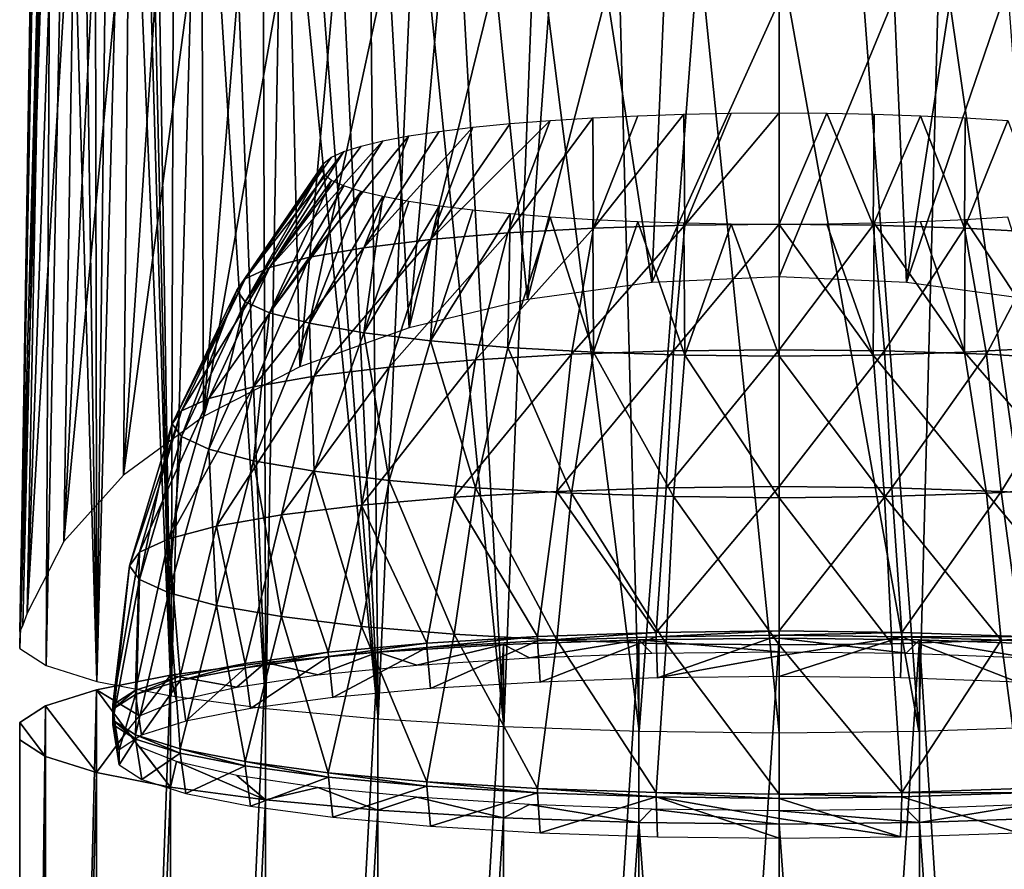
# Model space of a CAD drawing. Header units: millimetres. Extents: x -146 to 149, y -375 to 194.
# Tile 28 of 41: x 91 to 129, y 76 to 108. Entities that reach past the tile are written whole.
import ezdxf

# ---------------------------------------------------------------- set-up
doc = ezdxf.new("R2010")
doc.units = ezdxf.units.MM
doc.header["$LTSCALE"] = 309.490804
for name, color, linetype in [('10', 7, 'CONTINUOUS'), ('11', 7, 'CONTINUOUS'), ('12', 7, 'CONTINUOUS'), ('13', 7, 'CONTINUOUS'), ('14', 7, 'CONTINUOUS'), ('17', 7, 'CONTINUOUS'), ('18', 7, 'CONTINUOUS'), ('6', 7, 'CONTINUOUS'), ('7', 7, 'CONTINUOUS'), ('8', 7, 'CONTINUOUS'), ('9', 7, 'CONTINUOUS')]:
    doc.layers.add(name, color=color, linetype=linetype)

msp = doc.modelspace()

# ---------------------------------------------------------------- linework, layer by layer
at = {"layer": '10', "color": 7, "linetype": 'CONTINUOUS', "true_color": 0xa2afbf}
for points in [[(112.947, 100.001, -7.858), (109.69, 99.816, -6.35), (112.923, 104.196, -3.835), (112.947, 100.001, -7.858)], [(112.923, 104.196, -3.835), (109.69, 99.816, -6.35), (111.3, 104.095, -3.015), (112.923, 104.196, -3.835)], [(114.623, 104.276, -4.483), (112.947, 100.001, -7.858), (112.923, 104.196, -3.835), (114.623, 104.276, -4.483)], [(116.419, 100.114, -8.782), (112.947, 100.001, -7.858), (116.382, 104.333, -4.951), (116.419, 100.114, -8.782)], [(116.382, 104.333, -4.951), (112.947, 100.001, -7.858), (114.623, 104.276, -4.483), (116.382, 104.333, -4.951)], [(118.181, 104.368, -5.234), (116.419, 100.114, -8.782), (116.382, 104.333, -4.951), (118.181, 104.368, -5.234)], [(120, 104.379, -5.328), (120, 100.152, -9.093), (116.419, 100.114, -8.782), (120, 104.379, -5.328)], [(120, 104.379, -5.328), (116.419, 100.114, -8.782), (118.181, 104.368, -5.234), (120, 104.379, -5.328)], [(106.745, 99.564, -4.304), (104.203, 99.255, -1.781), (108.357, 103.835, -0.892), (106.745, 99.564, -4.304)], [(108.357, 103.835, -0.892), (104.203, 99.255, -1.781), (107.069, 103.678, 0.386), (108.357, 103.835, -0.892)], [(109.69, 99.816, -6.35), (106.745, 99.564, -4.304), (111.3, 104.095, -3.015), (109.69, 99.816, -6.35)], [(111.3, 104.095, -3.015), (106.745, 99.564, -4.304), (109.773, 103.974, -2.03), (111.3, 104.095, -3.015)], [(109.773, 103.974, -2.03), (106.745, 99.564, -4.304), (108.357, 103.835, -0.892), (109.773, 103.974, -2.03)], [(104.203, 99.255, -1.781), (102.142, 98.896, 1.141), (105.923, 103.505, 1.791), (104.203, 99.255, -1.781)], [(105.923, 103.505, 1.791), (102.142, 98.896, 1.141), (104.931, 103.319, 3.307), (105.923, 103.505, 1.791)], [(107.069, 103.678, 0.386), (104.203, 99.255, -1.781), (105.923, 103.505, 1.791), (107.069, 103.678, 0.386)], [(102.142, 98.896, 1.141), (100.623, 98.499, 4.374), (104.931, 103.319, 3.307), (102.142, 98.896, 1.141)], [(104.931, 103.319, 3.307), (100.623, 98.499, 4.374), (104.104, 103.121, 4.917), (104.931, 103.319, 3.307)], [(104.104, 103.121, 4.917), (100.623, 98.499, 4.374), (103.452, 102.914, 6.605), (104.104, 103.121, 4.917)], [(100.623, 98.499, 4.374), (99.692, 98.076, 7.821), (103.452, 102.914, 6.605), (100.623, 98.499, 4.374)], [(103.452, 102.914, 6.605), (99.692, 98.076, 7.821), (102.98, 102.7, 8.351), (103.452, 102.914, 6.605)], [(102.98, 102.7, 8.351), (99.692, 98.076, 7.821), (102.695, 102.481, 10.137), (102.98, 102.7, 8.351)], [(99.692, 98.076, 7.821), (99.379, 97.639, 11.375), (102.695, 102.481, 10.137), (99.692, 98.076, 7.821)], [(102.695, 102.481, 10.137), (99.379, 97.639, 11.375), (102.6, 102.259, 11.942), (102.695, 102.481, 10.137)], [(99.379, 97.639, 11.375), (99.692, 97.203, 14.929), (102.6, 102.259, 11.942), (99.379, 97.639, 11.375)], [(102.6, 102.259, 11.942), (99.692, 97.203, 14.929), (102.695, 102.037, 13.747), (102.6, 102.259, 11.942)], [(102.695, 102.037, 13.747), (99.692, 97.203, 14.929), (102.98, 101.818, 15.533), (102.695, 102.037, 13.747)], [(99.692, 97.203, 14.929), (100.623, 96.78, 18.375), (102.98, 101.818, 15.533), (99.692, 97.203, 14.929)], [(102.98, 101.818, 15.533), (100.623, 96.78, 18.375), (103.452, 101.604, 17.279), (102.98, 101.818, 15.533)], [(103.452, 101.604, 17.279), (100.623, 96.78, 18.375), (104.104, 101.396, 18.966), (103.452, 101.604, 17.279)], [(100.623, 96.78, 18.375), (102.142, 96.383, 21.608), (104.104, 101.396, 18.966), (100.623, 96.78, 18.375)], [(104.104, 101.396, 18.966), (102.142, 96.383, 21.608), (104.931, 101.199, 20.577), (104.104, 101.396, 18.966)], [(102.142, 96.383, 21.608), (104.203, 96.024, 24.531), (104.931, 101.199, 20.577), (102.142, 96.383, 21.608)], [(104.931, 101.199, 20.577), (104.203, 96.024, 24.531), (105.923, 101.012, 22.093), (104.931, 101.199, 20.577)], [(105.923, 101.012, 22.093), (104.203, 96.024, 24.531), (107.069, 100.84, 23.498), (105.923, 101.012, 22.093)], [(104.203, 96.024, 24.531), (106.745, 95.714, 27.054), (107.069, 100.84, 23.498), (104.203, 96.024, 24.531)], [(107.069, 100.84, 23.498), (106.745, 95.714, 27.054), (108.357, 100.683, 24.776), (107.069, 100.84, 23.498)], [(108.357, 100.683, 24.776), (106.745, 95.714, 27.054), (109.773, 100.543, 25.914), (108.357, 100.683, 24.776)], [(106.745, 95.714, 27.054), (109.69, 95.463, 29.1), (109.773, 100.543, 25.914), (106.745, 95.714, 27.054)], [(109.773, 100.543, 25.914), (109.69, 95.463, 29.1), (111.3, 100.422, 26.898), (109.773, 100.543, 25.914)], [(109.69, 95.463, 29.1), (112.947, 95.278, 30.608), (111.3, 100.422, 26.898), (109.69, 95.463, 29.1)], [(111.3, 100.422, 26.898), (112.947, 95.278, 30.608), (112.923, 100.322, 27.719), (111.3, 100.422, 26.898)], [(109.69, 99.816, -6.35), (112.947, 100.001, -7.858), (108.461, 94.996, -9.087), (109.69, 99.816, -6.35)], [(108.461, 94.996, -9.087), (112.947, 100.001, -7.858), (112.107, 95.203, -10.774), (108.461, 94.996, -9.087)], [(112.947, 100.001, -7.858), (116.419, 100.114, -8.782), (112.107, 95.203, -10.774), (112.947, 100.001, -7.858)], [(112.107, 95.203, -10.774), (116.419, 100.114, -8.782), (115.992, 95.33, -11.808), (112.107, 95.203, -10.774)], [(112.923, 100.322, 27.719), (112.947, 95.278, 30.608), (114.623, 100.242, 28.367), (112.923, 100.322, 27.719)], [(112.947, 95.278, 30.608), (116.419, 95.164, 31.531), (114.623, 100.242, 28.367), (112.947, 95.278, 30.608)], [(114.623, 100.242, 28.367), (116.419, 95.164, 31.531), (116.382, 100.185, 28.835), (114.623, 100.242, 28.367)], [(120, 100.152, -9.093), (120, 95.373, -12.156), (115.992, 95.33, -11.808), (120, 100.152, -9.093)], [(116.419, 100.114, -8.782), (120, 100.152, -9.093), (115.992, 95.33, -11.808), (116.419, 100.114, -8.782)], [(116.382, 100.185, 28.835), (116.419, 95.164, 31.531), (118.181, 100.15, 29.118), (116.382, 100.185, 28.835)], [(116.419, 95.164, 31.531), (120, 95.126, 31.842), (118.181, 100.15, 29.118), (116.419, 95.164, 31.531)], [(120, 95.126, 31.842), (120, 100.138, 29.212), (118.181, 100.15, 29.118), (120, 95.126, 31.842)], [(106.745, 99.564, -4.304), (109.69, 99.816, -6.35), (105.165, 94.715, -6.797), (106.745, 99.564, -4.304)], [(105.165, 94.715, -6.797), (109.69, 99.816, -6.35), (108.461, 94.996, -9.087), (105.165, 94.715, -6.797)], [(102.142, 98.896, 1.141), (104.203, 99.255, -1.781), (100.013, 93.966, -0.702), (102.142, 98.896, 1.141)], [(100.013, 93.966, -0.702), (104.203, 99.255, -1.781), (102.321, 94.368, -3.973), (100.013, 93.966, -0.702)], [(104.203, 99.255, -1.781), (106.745, 99.564, -4.304), (102.321, 94.368, -3.973), (104.203, 99.255, -1.781)], [(102.321, 94.368, -3.973), (106.745, 99.564, -4.304), (105.165, 94.715, -6.797), (102.321, 94.368, -3.973)], [(100.623, 98.499, 4.374), (102.142, 98.896, 1.141), (98.313, 93.522, 2.916), (100.623, 98.499, 4.374)], [(98.313, 93.522, 2.916), (102.142, 98.896, 1.141), (100.013, 93.966, -0.702), (98.313, 93.522, 2.916)], [(99.692, 98.076, 7.821), (100.623, 98.499, 4.374), (97.272, 93.048, 6.773), (99.692, 98.076, 7.821)], [(97.272, 93.048, 6.773), (100.623, 98.499, 4.374), (98.313, 93.522, 2.916), (97.272, 93.048, 6.773)], [(99.379, 97.639, 11.375), (99.692, 98.076, 7.821), (96.921, 92.56, 10.751), (99.379, 97.639, 11.375)], [(96.921, 92.56, 10.751), (99.692, 98.076, 7.821), (97.272, 93.048, 6.773), (96.921, 92.56, 10.751)], [(97.272, 92.072, 14.729), (99.379, 97.639, 11.375), (96.921, 92.56, 10.751), (97.272, 92.072, 14.729)], [(99.692, 97.203, 14.929), (99.379, 97.639, 11.375), (97.272, 92.072, 14.729), (99.692, 97.203, 14.929)], [(98.313, 91.598, 18.586), (99.692, 97.203, 14.929), (97.272, 92.072, 14.729), (98.313, 91.598, 18.586)], [(100.623, 96.78, 18.375), (99.692, 97.203, 14.929), (98.313, 91.598, 18.586), (100.623, 96.78, 18.375)], [(100.013, 91.154, 22.204), (100.623, 96.78, 18.375), (98.313, 91.598, 18.586), (100.013, 91.154, 22.204)], [(102.142, 96.383, 21.608), (100.623, 96.78, 18.375), (100.013, 91.154, 22.204), (102.142, 96.383, 21.608)], [(102.321, 90.752, 25.475), (102.142, 96.383, 21.608), (100.013, 91.154, 22.204), (102.321, 90.752, 25.475)], [(104.203, 96.024, 24.531), (102.142, 96.383, 21.608), (102.321, 90.752, 25.475), (104.203, 96.024, 24.531)], [(105.165, 90.405, 28.299), (104.203, 96.024, 24.531), (102.321, 90.752, 25.475), (105.165, 90.405, 28.299)], [(106.745, 95.714, 27.054), (104.203, 96.024, 24.531), (105.165, 90.405, 28.299), (106.745, 95.714, 27.054)], [(108.461, 90.124, 30.589), (106.745, 95.714, 27.054), (105.165, 90.405, 28.299), (108.461, 90.124, 30.589)], [(109.69, 95.463, 29.1), (106.745, 95.714, 27.054), (108.461, 90.124, 30.589), (109.69, 95.463, 29.1)], [(108.461, 94.996, -9.087), (112.107, 95.203, -10.774), (107.649, 89.767, -11.145), (108.461, 94.996, -9.087)], [(107.649, 89.767, -11.145), (112.107, 95.203, -10.774), (111.552, 89.989, -12.951), (107.649, 89.767, -11.145)], [(112.107, 89.917, 32.276), (109.69, 95.463, 29.1), (108.461, 90.124, 30.589), (112.107, 89.917, 32.276)], [(112.947, 95.278, 30.608), (109.69, 95.463, 29.1), (112.107, 89.917, 32.276), (112.947, 95.278, 30.608)], [(112.107, 95.203, -10.774), (115.992, 95.33, -11.808), (111.552, 89.989, -12.951), (112.107, 95.203, -10.774)], [(111.552, 89.989, -12.951), (115.992, 95.33, -11.808), (115.711, 90.125, -14.057), (111.552, 89.989, -12.951)], [(115.992, 89.79, 33.31), (112.947, 95.278, 30.608), (112.107, 89.917, 32.276), (115.992, 89.79, 33.31)], [(116.419, 95.164, 31.531), (112.947, 95.278, 30.608), (115.992, 89.79, 33.31), (116.419, 95.164, 31.531)], [(120, 95.373, -12.156), (120, 90.171, -14.429), (115.711, 90.125, -14.057), (120, 95.373, -12.156)], [(115.992, 95.33, -11.808), (120, 95.373, -12.156), (115.711, 90.125, -14.057), (115.992, 95.33, -11.808)], [(120, 89.747, 33.658), (116.419, 95.164, 31.531), (115.992, 89.79, 33.31), (120, 89.747, 33.658)], [(120, 89.747, 33.658), (120, 95.126, 31.842), (116.419, 95.164, 31.531), (120, 89.747, 33.658)], [(105.165, 94.715, -6.797), (108.461, 94.996, -9.087), (104.122, 89.467, -8.693), (105.165, 94.715, -6.797)], [(104.122, 89.467, -8.693), (108.461, 94.996, -9.087), (107.649, 89.767, -11.145), (104.122, 89.467, -8.693)], [(102.321, 94.368, -3.973), (105.165, 94.715, -6.797), (101.078, 89.095, -5.671), (102.321, 94.368, -3.973)], [(101.078, 89.095, -5.671), (105.165, 94.715, -6.797), (104.122, 89.467, -8.693), (101.078, 89.095, -5.671)], [(100.013, 93.966, -0.702), (102.321, 94.368, -3.973), (98.608, 88.666, -2.171), (100.013, 93.966, -0.702)], [(98.608, 88.666, -2.171), (102.321, 94.368, -3.973), (101.078, 89.095, -5.671), (98.608, 88.666, -2.171)], [(98.313, 93.522, 2.916), (100.013, 93.966, -0.702), (96.788, 88.19, 1.703), (98.313, 93.522, 2.916)], [(96.788, 88.19, 1.703), (100.013, 93.966, -0.702), (98.608, 88.666, -2.171), (96.788, 88.19, 1.703)], [(97.272, 93.048, 6.773), (98.313, 93.522, 2.916), (95.674, 87.683, 5.831), (97.272, 93.048, 6.773)], [(95.674, 87.683, 5.831), (98.313, 93.522, 2.916), (96.788, 88.19, 1.703), (95.674, 87.683, 5.831)], [(96.921, 92.56, 10.751), (97.272, 93.048, 6.773), (95.298, 87.16, 10.088), (96.921, 92.56, 10.751)], [(95.298, 87.16, 10.088), (97.272, 93.048, 6.773), (95.674, 87.683, 5.831), (95.298, 87.16, 10.088)], [(95.674, 86.638, 14.345), (96.921, 92.56, 10.751), (95.298, 87.16, 10.088), (95.674, 86.638, 14.345)], [(97.272, 92.072, 14.729), (96.921, 92.56, 10.751), (95.674, 86.638, 14.345), (97.272, 92.072, 14.729)], [(96.788, 86.131, 18.473), (97.272, 92.072, 14.729), (95.674, 86.638, 14.345), (96.788, 86.131, 18.473)], [(98.313, 91.598, 18.586), (97.272, 92.072, 14.729), (96.788, 86.131, 18.473), (98.313, 91.598, 18.586)], [(98.608, 85.655, 22.347), (98.313, 91.598, 18.586), (96.788, 86.131, 18.473), (98.608, 85.655, 22.347)], [(100.013, 91.154, 22.204), (98.313, 91.598, 18.586), (98.608, 85.655, 22.347), (100.013, 91.154, 22.204)], [(101.078, 85.225, 25.848), (100.013, 91.154, 22.204), (98.608, 85.655, 22.347), (101.078, 85.225, 25.848)], [(102.321, 90.752, 25.475), (100.013, 91.154, 22.204), (101.078, 85.225, 25.848), (102.321, 90.752, 25.475)], [(104.122, 84.854, 28.869), (102.321, 90.752, 25.475), (101.078, 85.225, 25.848), (104.122, 84.854, 28.869)], [(105.165, 90.405, 28.299), (102.321, 90.752, 25.475), (104.122, 84.854, 28.869), (105.165, 90.405, 28.299)], [(107.649, 84.553, 31.321), (105.165, 90.405, 28.299), (104.122, 84.854, 28.869), (107.649, 84.553, 31.321)], [(108.461, 90.124, 30.589), (105.165, 90.405, 28.299), (107.649, 84.553, 31.321), (108.461, 90.124, 30.589)], [(111.552, 84.332, 33.127), (108.461, 90.124, 30.589), (107.649, 84.553, 31.321), (111.552, 84.332, 33.127)], [(107.649, 89.767, -11.145), (111.552, 89.989, -12.951), (110.807, 84.472, -14.15), (107.649, 89.767, -11.145)], [(112.107, 89.917, 32.276), (108.461, 90.124, 30.589), (111.552, 84.332, 33.127), (112.107, 89.917, 32.276)], [(110.807, 84.472, -14.15), (111.552, 89.989, -12.951), (115.324, 84.629, -15.426), (110.807, 84.472, -14.15)], [(111.552, 89.989, -12.951), (115.711, 90.125, -14.057), (115.324, 84.629, -15.426), (111.552, 89.989, -12.951)], [(115.711, 84.196, 34.233), (112.107, 89.917, 32.276), (111.552, 84.332, 33.127), (115.711, 84.196, 34.233)], [(115.992, 89.79, 33.31), (112.107, 89.917, 32.276), (115.711, 84.196, 34.233), (115.992, 89.79, 33.31)], [(120, 90.171, -14.429), (120, 84.682, -15.856), (115.324, 84.629, -15.426), (120, 90.171, -14.429)], [(115.711, 90.125, -14.057), (120, 90.171, -14.429), (115.324, 84.629, -15.426), (115.711, 90.125, -14.057)], [(104.122, 89.467, -8.693), (107.649, 89.767, -11.145), (106.603, 84.217, -12.073), (104.122, 89.467, -8.693)], [(106.603, 84.217, -12.073), (107.649, 89.767, -11.145), (110.807, 84.472, -14.15), (106.603, 84.217, -12.073)], [(120, 84.15, 34.605), (115.992, 89.79, 33.31), (115.711, 84.196, 34.233), (120, 84.15, 34.605)], [(120, 84.15, 34.605), (120, 89.747, 33.658), (115.992, 89.79, 33.31), (120, 84.15, 34.605)], [(101.078, 89.095, -5.671), (104.122, 89.467, -8.693), (102.855, 83.872, -9.264), (101.078, 89.095, -5.671)], [(102.855, 83.872, -9.264), (104.122, 89.467, -8.693), (106.603, 84.217, -12.073), (102.855, 83.872, -9.264)], [(98.608, 88.666, -2.171), (101.078, 89.095, -5.671), (99.692, 83.449, -5.819), (98.608, 88.666, -2.171)], [(99.692, 83.449, -5.819), (101.078, 89.095, -5.671), (102.855, 83.872, -9.264), (99.692, 83.449, -5.819)], [(96.788, 88.19, 1.703), (98.608, 88.666, -2.171), (97.219, 82.963, -1.856), (96.788, 88.19, 1.703)], [(97.219, 82.963, -1.856), (98.608, 88.666, -2.171), (99.692, 83.449, -5.819), (97.219, 82.963, -1.856)], [(95.674, 87.683, 5.831), (96.788, 88.19, 1.703), (95.523, 82.429, 2.49), (95.674, 87.683, 5.831)], [(95.523, 82.429, 2.49), (96.788, 88.19, 1.703), (97.219, 82.963, -1.856), (95.523, 82.429, 2.49)], [(95.298, 87.16, 10.088), (95.674, 87.683, 5.831), (94.66, 81.867, 7.072), (95.298, 87.16, 10.088)], [(94.66, 81.867, 7.072), (95.674, 87.683, 5.831), (95.523, 82.429, 2.49), (94.66, 81.867, 7.072)], [(95.674, 86.638, 14.345), (95.298, 87.16, 10.088), (94.66, 81.294, 11.733), (95.674, 86.638, 14.345)], [(94.66, 81.294, 11.733), (95.298, 87.16, 10.088), (94.66, 81.867, 7.072), (94.66, 81.294, 11.733)], [(95.523, 80.732, 16.315), (95.674, 86.638, 14.345), (94.66, 81.294, 11.733), (95.523, 80.732, 16.315)], [(96.788, 86.131, 18.473), (95.674, 86.638, 14.345), (95.523, 80.732, 16.315), (96.788, 86.131, 18.473)], [(97.219, 80.198, 20.662), (96.788, 86.131, 18.473), (95.523, 80.732, 16.315), (97.219, 80.198, 20.662)], [(98.608, 85.655, 22.347), (96.788, 86.131, 18.473), (97.219, 80.198, 20.662), (98.608, 85.655, 22.347)], [(99.692, 79.711, 24.625), (98.608, 85.655, 22.347), (97.219, 80.198, 20.662), (99.692, 79.711, 24.625)], [(101.078, 85.225, 25.848), (98.608, 85.655, 22.347), (99.692, 79.711, 24.625), (101.078, 85.225, 25.848)], [(102.855, 79.288, 28.069), (101.078, 85.225, 25.848), (99.692, 79.711, 24.625), (102.855, 79.288, 28.069)], [(104.122, 84.854, 28.869), (101.078, 85.225, 25.848), (102.855, 79.288, 28.069), (104.122, 84.854, 28.869)], [(106.603, 78.944, 30.878), (104.122, 84.854, 28.869), (102.855, 79.288, 28.069), (106.603, 78.944, 30.878)], [(107.649, 84.553, 31.321), (104.122, 84.854, 28.869), (106.603, 78.944, 30.878), (107.649, 84.553, 31.321)], [(110.807, 78.688, 32.956), (107.649, 84.553, 31.321), (106.603, 78.944, 30.878), (110.807, 78.688, 32.956)], [(111.552, 84.332, 33.127), (107.649, 84.553, 31.321), (110.807, 78.688, 32.956), (111.552, 84.332, 33.127)], [(115.324, 78.532, 34.232), (111.552, 84.332, 33.127), (110.807, 78.688, 32.956), (115.324, 78.532, 34.232)], [(115.711, 84.196, 34.233), (111.552, 84.332, 33.127), (115.324, 78.532, 34.232), (115.711, 84.196, 34.233)], [(120, 78.479, 34.662), (115.711, 84.196, 34.233), (115.324, 78.532, 34.232), (120, 78.479, 34.662)], [(120, 78.479, 34.662), (120, 84.15, 34.605), (115.711, 84.196, 34.233), (120, 78.479, 34.662)]]:
    msp.add_3dface(points, dxfattribs=at)
at = {"layer": '11', "color": 7, "linetype": 'CONTINUOUS', "true_color": 0xa2afbf}
for points in [[(124.676, 84.629, -15.426), (120, 84.517, -15.871), (120, 84.682, -15.856), (124.676, 84.629, -15.426)], [(124.676, 84.629, -15.426), (124.675, 84.464, -15.441), (120, 84.517, -15.871), (124.676, 84.629, -15.426)], [(124.676, 84.629, -15.426), (129.193, 84.472, -14.15), (124.675, 84.464, -15.441), (124.676, 84.629, -15.426)], [(129.193, 84.472, -14.15), (129.191, 84.307, -14.166), (124.675, 84.464, -15.441), (129.193, 84.472, -14.15)], [(129.193, 78.688, 32.956), (124.676, 78.532, 34.232), (129.191, 78.524, 32.931), (129.193, 78.688, 32.956)], [(124.676, 78.532, 34.232), (120, 78.479, 34.662), (124.675, 78.368, 34.207), (124.676, 78.532, 34.232)], [(120, 78.315, 34.637), (124.675, 78.368, 34.207), (120, 78.479, 34.662), (120, 78.315, 34.637)], [(124.676, 78.532, 34.232), (124.675, 78.368, 34.207), (129.191, 78.524, 32.931), (124.676, 78.532, 34.232)]]:
    msp.add_3dface(points, dxfattribs=at)
at = {"layer": '12', "color": 7, "linetype": 'CONTINUOUS', "true_color": 0xa2afbf}
for points in [[(115.324, 84.629, -15.426), (120, 84.682, -15.856), (115.325, 84.464, -15.441), (115.324, 84.629, -15.426)], [(120, 84.517, -15.871), (115.325, 84.464, -15.441), (120, 84.682, -15.856), (120, 84.517, -15.871)], [(106.603, 84.217, -12.073), (110.807, 84.472, -14.15), (106.606, 84.052, -12.089), (106.603, 84.217, -12.073)], [(110.807, 84.472, -14.15), (110.809, 84.307, -14.166), (106.606, 84.052, -12.089), (110.807, 84.472, -14.15)], [(110.807, 84.472, -14.15), (115.324, 84.629, -15.426), (110.809, 84.307, -14.166), (110.807, 84.472, -14.15)], [(115.324, 84.629, -15.426), (115.325, 84.464, -15.441), (110.809, 84.307, -14.166), (115.324, 84.629, -15.426)], [(102.855, 83.872, -9.264), (106.603, 84.217, -12.073), (102.859, 83.707, -9.28), (102.855, 83.872, -9.264)], [(106.603, 84.217, -12.073), (106.606, 84.052, -12.089), (102.859, 83.707, -9.28), (106.603, 84.217, -12.073)], [(99.692, 83.449, -5.819), (102.855, 83.872, -9.264), (99.696, 83.285, -5.836), (99.692, 83.449, -5.819)], [(102.855, 83.872, -9.264), (102.859, 83.707, -9.28), (99.696, 83.285, -5.836), (102.855, 83.872, -9.264)], [(97.219, 82.963, -1.856), (99.692, 83.449, -5.819), (97.224, 82.798, -1.874), (97.219, 82.963, -1.856)], [(99.692, 83.449, -5.819), (99.696, 83.285, -5.836), (97.224, 82.798, -1.874), (99.692, 83.449, -5.819)], [(95.523, 82.429, 2.49), (97.219, 82.963, -1.856), (95.528, 82.264, 2.472), (95.523, 82.429, 2.49)], [(97.219, 82.963, -1.856), (97.224, 82.798, -1.874), (95.528, 82.264, 2.472), (97.219, 82.963, -1.856)], [(94.66, 81.867, 7.072), (95.523, 82.429, 2.49), (94.665, 81.702, 7.053), (94.66, 81.867, 7.072)], [(95.523, 82.429, 2.49), (95.528, 82.264, 2.472), (94.665, 81.702, 7.053), (95.523, 82.429, 2.49)], [(94.66, 81.294, 11.733), (94.66, 81.867, 7.072), (94.665, 81.13, 11.713), (94.66, 81.294, 11.733)], [(94.66, 81.867, 7.072), (94.665, 81.702, 7.053), (94.665, 81.13, 11.713), (94.66, 81.867, 7.072)], [(95.523, 80.732, 16.315), (94.66, 81.294, 11.733), (95.528, 80.567, 16.294), (95.523, 80.732, 16.315)], [(94.66, 81.294, 11.733), (94.665, 81.13, 11.713), (95.528, 80.567, 16.294), (94.66, 81.294, 11.733)], [(97.219, 80.198, 20.662), (95.523, 80.732, 16.315), (97.224, 80.034, 20.639), (97.219, 80.198, 20.662)], [(95.523, 80.732, 16.315), (95.528, 80.567, 16.294), (97.224, 80.034, 20.639), (95.523, 80.732, 16.315)], [(99.692, 79.711, 24.625), (97.219, 80.198, 20.662), (99.696, 79.547, 24.602), (99.692, 79.711, 24.625)], [(97.219, 80.198, 20.662), (97.224, 80.034, 20.639), (99.696, 79.547, 24.602), (97.219, 80.198, 20.662)], [(102.855, 79.288, 28.069), (99.692, 79.711, 24.625), (102.859, 79.124, 28.046), (102.855, 79.288, 28.069)], [(99.692, 79.711, 24.625), (99.696, 79.547, 24.602), (102.859, 79.124, 28.046), (99.692, 79.711, 24.625)], [(106.603, 78.944, 30.878), (102.855, 79.288, 28.069), (106.606, 78.78, 30.854), (106.603, 78.944, 30.878)], [(102.855, 79.288, 28.069), (102.859, 79.124, 28.046), (106.606, 78.78, 30.854), (102.855, 79.288, 28.069)], [(110.807, 78.688, 32.956), (106.603, 78.944, 30.878), (110.809, 78.524, 32.931), (110.807, 78.688, 32.956)], [(106.603, 78.944, 30.878), (106.606, 78.78, 30.854), (110.809, 78.524, 32.931), (106.603, 78.944, 30.878)], [(115.324, 78.532, 34.232), (110.807, 78.688, 32.956), (115.325, 78.368, 34.207), (115.324, 78.532, 34.232)], [(110.807, 78.688, 32.956), (110.809, 78.524, 32.931), (115.325, 78.368, 34.207), (110.807, 78.688, 32.956)], [(120, 78.315, 34.637), (115.324, 78.532, 34.232), (115.325, 78.368, 34.207), (120, 78.315, 34.637)], [(115.324, 78.532, 34.232), (120, 78.315, 34.637), (120, 78.479, 34.662), (115.324, 78.532, 34.232)]]:
    msp.add_3dface(points, dxfattribs=at)
at = {"layer": '13', "color": 7, "linetype": 'CONTINUOUS', "true_color": 0xa2afbf}
for points in [[(120, 84.517, -15.871), (124.675, 84.464, -15.441), (120, 83.731, -15.863), (120, 84.517, -15.871)], [(124.619, 82.895, -15.401), (120, 82.947, -15.824), (124.675, 84.464, -15.441), (124.619, 82.895, -15.401)], [(124.675, 84.464, -15.441), (120, 82.947, -15.824), (120, 83.731, -15.863), (124.675, 84.464, -15.441)], [(129.088, 82.74, -14.142), (124.619, 82.895, -15.401), (124.675, 84.464, -15.441), (129.088, 82.74, -14.142)], [(129.191, 84.307, -14.166), (129.088, 82.74, -14.142), (124.675, 84.464, -15.441), (129.191, 84.307, -14.166)], [(120, 78.315, 34.637), (124.619, 76.855, 33.788), (124.675, 78.368, 34.207), (120, 78.315, 34.637)], [(120, 77.555, 34.439), (124.619, 76.855, 33.788), (120, 78.315, 34.637), (120, 77.555, 34.439)], [(124.619, 76.855, 33.788), (129.088, 77.01, 32.529), (124.675, 78.368, 34.207), (124.619, 76.855, 33.788)], [(124.675, 78.368, 34.207), (129.088, 77.01, 32.529), (129.191, 78.524, 32.931), (124.675, 78.368, 34.207)], [(120, 76.803, 34.212), (124.619, 76.855, 33.788), (120, 77.555, 34.439), (120, 76.803, 34.212)]]:
    msp.add_3dface(points, dxfattribs=at)
at = {"layer": '14', "color": 7, "linetype": 'CONTINUOUS', "true_color": 0xa2afbf}
for points in [[(110.809, 84.307, -14.166), (106.742, 82.488, -12.084), (106.606, 84.052, -12.089), (110.809, 84.307, -14.166)], [(110.912, 82.74, -14.142), (106.742, 82.488, -12.084), (110.809, 84.307, -14.166), (110.912, 82.74, -14.142)], [(115.325, 84.464, -15.441), (110.912, 82.74, -14.142), (110.809, 84.307, -14.166), (115.325, 84.464, -15.441)], [(115.381, 82.895, -15.401), (110.912, 82.74, -14.142), (115.325, 84.464, -15.441), (115.381, 82.895, -15.401)], [(120, 84.517, -15.871), (115.381, 82.895, -15.401), (115.325, 84.464, -15.441), (120, 84.517, -15.871)], [(120, 84.517, -15.871), (120, 83.731, -15.863), (115.381, 82.895, -15.401), (120, 84.517, -15.871)], [(106.606, 84.052, -12.089), (103.028, 82.146, -9.303), (102.859, 83.707, -9.28), (106.606, 84.052, -12.089)], [(106.742, 82.488, -12.084), (103.028, 82.146, -9.303), (106.606, 84.052, -12.089), (106.742, 82.488, -12.084)], [(102.859, 83.707, -9.28), (99.892, 81.727, -5.892), (99.696, 83.285, -5.836), (102.859, 83.707, -9.28)], [(103.028, 82.146, -9.303), (99.892, 81.727, -5.892), (102.859, 83.707, -9.28), (103.028, 82.146, -9.303)], [(120, 83.731, -15.863), (120, 82.947, -15.824), (115.381, 82.895, -15.401), (120, 83.731, -15.863)], [(99.696, 83.285, -5.836), (97.439, 81.245, -1.962), (97.224, 82.798, -1.874), (99.696, 83.285, -5.836)], [(99.892, 81.727, -5.892), (97.439, 81.245, -1.962), (99.696, 83.285, -5.836), (99.892, 81.727, -5.892)], [(97.224, 82.798, -1.874), (95.757, 80.716, 2.343), (95.528, 82.264, 2.472), (97.224, 82.798, -1.874)], [(97.439, 81.245, -1.962), (95.757, 80.716, 2.343), (97.224, 82.798, -1.874), (97.439, 81.245, -1.962)], [(95.528, 82.264, 2.472), (94.902, 80.159, 6.882), (94.665, 81.702, 7.053), (95.528, 82.264, 2.472)], [(95.757, 80.716, 2.343), (94.902, 80.159, 6.882), (95.528, 82.264, 2.472), (95.757, 80.716, 2.343)], [(94.902, 80.159, 6.882), (94.902, 79.591, 11.506), (94.665, 81.702, 7.053), (94.902, 80.159, 6.882)], [(94.665, 81.702, 7.053), (94.902, 79.591, 11.506), (94.665, 81.13, 11.713), (94.665, 81.702, 7.053)], [(94.665, 81.13, 11.713), (94.902, 79.591, 11.506), (95.528, 80.567, 16.294), (94.665, 81.13, 11.713)], [(94.902, 79.591, 11.506), (95.758, 79.034, 16.045), (95.528, 80.567, 16.294), (94.902, 79.591, 11.506)], [(95.528, 80.567, 16.294), (95.758, 79.034, 16.045), (97.224, 80.034, 20.639), (95.528, 80.567, 16.294)], [(95.758, 79.034, 16.045), (97.439, 78.505, 20.35), (97.224, 80.034, 20.639), (95.758, 79.034, 16.045)], [(97.224, 80.034, 20.639), (97.439, 78.505, 20.35), (99.696, 79.547, 24.602), (97.224, 80.034, 20.639)], [(97.439, 78.505, 20.35), (99.892, 78.023, 24.279), (99.696, 79.547, 24.602), (97.439, 78.505, 20.35)], [(99.696, 79.547, 24.602), (99.892, 78.023, 24.279), (102.859, 79.124, 28.046), (99.696, 79.547, 24.602)], [(99.892, 78.023, 24.279), (103.028, 77.604, 27.691), (102.859, 79.124, 28.046), (99.892, 78.023, 24.279)], [(102.859, 79.124, 28.046), (103.028, 77.604, 27.691), (106.606, 78.78, 30.854), (102.859, 79.124, 28.046)], [(103.028, 77.604, 27.691), (106.743, 77.262, 30.472), (106.606, 78.78, 30.854), (103.028, 77.604, 27.691)], [(106.606, 78.78, 30.854), (106.743, 77.262, 30.472), (110.809, 78.524, 32.931), (106.606, 78.78, 30.854)], [(106.743, 77.262, 30.472), (110.912, 77.01, 32.529), (110.809, 78.524, 32.931), (106.743, 77.262, 30.472)], [(110.809, 78.524, 32.931), (110.912, 77.01, 32.529), (115.325, 78.368, 34.207), (110.809, 78.524, 32.931)], [(110.912, 77.01, 32.529), (115.381, 76.855, 33.788), (115.325, 78.368, 34.207), (110.912, 77.01, 32.529)], [(120, 76.803, 34.212), (120, 77.555, 34.439), (115.325, 78.368, 34.207), (120, 76.803, 34.212)], [(115.381, 76.855, 33.788), (120, 76.803, 34.212), (115.325, 78.368, 34.207), (115.381, 76.855, 33.788)], [(120, 77.555, 34.439), (120, 78.315, 34.637), (115.325, 78.368, 34.207), (120, 77.555, 34.439)]]:
    msp.add_3dface(points, dxfattribs=at)
at = {"layer": '17', "color": 7, "linetype": 'CONTINUOUS', "true_color": 0xa2afbf}
for points in [[(129.253, 112.102, 40.202), (126.111, 111.24, 41.002), (130.461, 81.047, 36.588), (129.253, 112.102, 40.202)], [(126.111, 111.24, 41.002), (123.059, 110.755, 41.455), (125.321, 80.869, 38.037), (126.111, 111.24, 41.002)], [(130.461, 81.047, 36.588), (126.111, 111.24, 41.002), (125.321, 80.869, 38.037), (130.461, 81.047, 36.588)], [(123.059, 110.755, 41.455), (120, 110.596, 41.604), (125.321, 80.869, 38.037), (123.059, 110.755, 41.455)], [(125.321, 80.869, 38.037), (120, 110.596, 41.604), (120, 80.809, 38.526), (125.321, 80.869, 38.037)], [(126.544, 108.944, -15.277), (128.688, 109.184, -14.644), (124.843, 97.937, -17.196), (126.544, 108.944, -15.277)], [(124.843, 97.937, -17.196), (128.688, 109.184, -14.644), (129.576, 97.287, -16.048), (124.843, 97.937, -17.196)], [(120, 108.636, -16.087), (124.375, 108.773, -15.728), (120, 98.154, -17.579), (120, 108.636, -16.087)], [(120, 98.154, -17.579), (124.375, 108.773, -15.728), (124.843, 97.937, -17.196), (120, 98.154, -17.579)], [(124.375, 108.773, -15.728), (126.544, 108.944, -15.277), (124.843, 97.937, -17.196), (124.375, 108.773, -15.728)]]:
    msp.add_3dface(points, dxfattribs=at)
at = {"layer": '18', "color": 7, "linetype": 'CONTINUOUS', "true_color": 0xa2afbf}
for points in [[(95.138, 123.471, 27.979), (96.877, 82.21, 27.114), (95.681, 123.754, 28.973), (95.138, 123.471, 27.979)], [(95.681, 123.754, 28.973), (96.877, 82.21, 27.114), (95.934, 123.51, 29.376), (95.681, 123.754, 28.973)], [(94.057, 82.764, 22.606), (96.877, 82.21, 27.114), (95.138, 123.471, 27.979), (94.057, 82.764, 22.606)], [(94.532, 123.102, 26.751), (94.057, 82.764, 22.606), (95.138, 123.471, 27.979), (94.532, 123.102, 26.751)], [(95.934, 123.51, 29.376), (96.877, 82.21, 27.114), (96.194, 123.279, 29.773), (95.934, 123.51, 29.376)], [(96.194, 123.279, 29.773), (96.877, 82.21, 27.114), (96.997, 122.401, 30.895), (96.194, 123.279, 29.773)], [(93.977, 122.723, 25.483), (94.057, 82.764, 22.606), (94.532, 123.102, 26.751), (93.977, 122.723, 25.483)], [(93.468, 122.329, 24.157), (94.057, 82.764, 22.606), (93.977, 122.723, 25.483), (93.468, 122.329, 24.157)], [(92.905, 121.802, 22.419), (94.057, 82.764, 22.606), (93.468, 122.329, 24.157), (92.905, 121.802, 22.419)], [(96.997, 122.401, 30.895), (96.877, 82.21, 27.114), (97.964, 121.223, 32.072), (96.997, 122.401, 30.895)], [(92.119, 83.371, 17.66), (94.057, 82.764, 22.606), (92.905, 121.802, 22.419), (92.119, 83.371, 17.66)], [(92.297, 121.055, 19.956), (92.119, 83.371, 17.66), (92.905, 121.802, 22.419), (92.297, 121.055, 19.956)], [(91.128, 84.011, 12.446), (92.119, 83.371, 17.66), (92.297, 121.055, 19.956), (91.128, 84.011, 12.446)], [(91.799, 119.989, 16.554), (91.128, 84.011, 12.446), (92.297, 121.055, 19.956), (91.799, 119.989, 16.554)], [(96.877, 82.21, 27.114), (100.483, 81.729, 31.032), (97.964, 121.223, 32.072), (96.877, 82.21, 27.114)], [(97.964, 121.223, 32.072), (100.483, 81.729, 31.032), (99.021, 119.993, 33.204), (97.964, 121.223, 32.072)], [(91.679, 119.293, 14.36), (91.128, 84.011, 12.446), (91.799, 119.989, 16.554), (91.679, 119.293, 14.36)], [(99.021, 119.993, 33.204), (100.483, 81.729, 31.032), (100.356, 118.582, 34.457), (99.021, 119.993, 33.204)], [(91.737, 118.454, 11.751), (91.128, 84.011, 12.446), (91.679, 119.293, 14.36), (91.737, 118.454, 11.751)], [(91.118, 84.662, 7.146), (91.128, 84.011, 12.446), (91.737, 118.454, 11.751), (91.118, 84.662, 7.146)], [(92.02, 117.591, 9.115), (91.118, 84.662, 7.146), (91.737, 118.454, 11.751), (92.02, 117.591, 9.115)], [(100.356, 118.582, 34.457), (100.483, 81.729, 31.032), (101.125, 117.846, 35.103), (100.356, 118.582, 34.457)], [(100.483, 81.729, 31.032), (104.751, 81.337, 34.225), (101.125, 117.846, 35.103), (100.483, 81.729, 31.032)], [(101.125, 117.846, 35.103), (104.751, 81.337, 34.225), (102.028, 117.046, 35.803), (101.125, 117.846, 35.103)], [(91.242, 84.904, 6.062), (91.118, 84.662, 7.146), (92.02, 117.591, 9.115), (91.242, 84.904, 6.062)], [(91.407, 85.357, 5.039), (91.242, 84.904, 6.062), (92.02, 117.591, 9.115), (91.407, 85.357, 5.039)], [(92.523, 116.73, 6.521), (91.407, 85.357, 5.039), (92.02, 117.591, 9.115), (92.523, 116.73, 6.521)], [(102.028, 117.046, 35.803), (104.751, 81.337, 34.225), (103.113, 116.168, 36.569), (102.028, 117.046, 35.803)], [(93.242, 115.875, 3.989), (91.407, 85.357, 5.039), (92.523, 116.73, 6.521), (93.242, 115.875, 3.989)], [(103.113, 116.168, 36.569), (104.751, 81.337, 34.225), (104.408, 115.232, 37.386), (103.113, 116.168, 36.569)], [(92.799, 88.089, 0.214), (91.407, 85.357, 5.039), (93.242, 115.875, 3.989), (92.799, 88.089, 0.214)], [(94.167, 115.035, 1.539), (92.799, 88.089, 0.214), (93.242, 115.875, 3.989), (94.167, 115.035, 1.539)], [(95.287, 114.222, -0.802), (92.799, 88.089, 0.214), (94.167, 115.035, 1.539), (95.287, 114.222, -0.802)], [(104.408, 115.232, 37.386), (104.751, 81.337, 34.225), (106.186, 114.128, 38.36), (104.408, 115.232, 37.386)], [(95.07, 90.61, -4.244), (92.799, 88.089, 0.214), (95.287, 114.222, -0.802), (95.07, 90.61, -4.244)], [(96.586, 113.445, -3.012), (95.07, 90.61, -4.244), (95.287, 114.222, -0.802), (96.586, 113.445, -3.012)], [(104.751, 81.337, 34.225), (109.537, 81.047, 36.587), (106.186, 114.128, 38.36), (104.751, 81.337, 34.225)], [(106.186, 114.128, 38.36), (109.537, 81.047, 36.587), (107.744, 113.318, 39.088), (106.186, 114.128, 38.36)], [(98.047, 112.709, -5.077), (95.07, 90.61, -4.244), (96.586, 113.445, -3.012), (98.047, 112.709, -5.077)], [(107.744, 113.318, 39.088), (109.537, 81.047, 36.587), (110.722, 112.11, 40.194), (107.744, 113.318, 39.088)], [(98.106, 92.842, -8.19), (95.07, 90.61, -4.244), (98.047, 112.709, -5.077), (98.106, 92.842, -8.19)], [(99.652, 112.022, -6.981), (98.106, 92.842, -8.19), (98.047, 112.709, -5.077), (99.652, 112.022, -6.981)], [(101.384, 111.39, -8.716), (98.106, 92.842, -8.19), (99.652, 112.022, -6.981), (101.384, 111.39, -8.716)], [(109.537, 81.047, 36.587), (114.678, 80.869, 38.037), (110.722, 112.11, 40.194), (109.537, 81.047, 36.587)], [(110.722, 112.11, 40.194), (114.678, 80.869, 38.037), (113.88, 111.242, 41.001), (110.722, 112.11, 40.194)], [(101.772, 94.723, -11.516), (98.106, 92.842, -8.19), (101.384, 111.39, -8.716), (101.772, 94.723, -11.516)], [(103.224, 110.818, -10.273), (101.772, 94.723, -11.516), (101.384, 111.39, -8.716), (103.224, 110.818, -10.273)], [(113.88, 111.242, 41.001), (114.678, 80.869, 38.037), (116.948, 110.754, 41.455), (113.88, 111.242, 41.001)], [(105.152, 110.31, -11.644), (101.772, 94.723, -11.516), (103.224, 110.818, -10.273), (105.152, 110.31, -11.644)], [(114.678, 80.869, 38.037), (120, 80.809, 38.526), (116.948, 110.754, 41.455), (114.678, 80.869, 38.037)], [(120, 80.809, 38.526), (120, 110.596, 41.604), (116.948, 110.754, 41.455), (120, 80.809, 38.526)], [(105.926, 96.213, -14.151), (101.772, 94.723, -11.516), (105.152, 110.31, -11.644), (105.926, 96.213, -14.151)], [(107.148, 109.868, -12.828), (105.926, 96.213, -14.151), (105.152, 110.31, -11.644), (107.148, 109.868, -12.828)], [(109.206, 109.493, -13.827), (105.926, 96.213, -14.151), (107.148, 109.868, -12.828), (109.206, 109.493, -13.827)], [(110.431, 97.289, -16.051), (105.926, 96.213, -14.151), (109.206, 109.493, -13.827), (110.431, 97.289, -16.051)], [(111.312, 109.184, -14.644), (110.431, 97.289, -16.051), (109.206, 109.493, -13.827), (111.312, 109.184, -14.644)], [(113.455, 108.944, -15.277), (110.431, 97.289, -16.051), (111.312, 109.184, -14.644), (113.455, 108.944, -15.277)], [(115.161, 97.937, -17.197), (110.431, 97.289, -16.051), (113.455, 108.944, -15.277), (115.161, 97.937, -17.197)], [(115.625, 108.773, -15.728), (115.161, 97.937, -17.197), (113.455, 108.944, -15.277), (115.625, 108.773, -15.728)], [(120, 108.636, -16.087), (115.161, 97.937, -17.197), (115.625, 108.773, -15.728), (120, 108.636, -16.087)], [(120, 108.636, -16.087), (120, 98.154, -17.579), (115.161, 97.937, -17.197), (120, 108.636, -16.087)]]:
    msp.add_3dface(points, dxfattribs=at)
at = {"layer": '6', "color": 7, "linetype": 'CONTINUOUS', "true_color": 0xa2afbf}
for points in [[(114.662, 84.343, -18.976), (109.521, 84.165, -17.522), (110.51, 83.662, -13.426), (114.662, 84.343, -18.976)], [(115.163, 83.834, -14.827), (114.662, 84.343, -18.976), (110.51, 83.662, -13.426), (115.163, 83.834, -14.827)], [(120, 84.404, -19.468), (114.662, 84.343, -18.976), (120, 83.892, -15.3), (120, 84.404, -19.468)], [(120, 83.892, -15.3), (114.662, 84.343, -18.976), (115.163, 83.834, -14.827), (120, 83.892, -15.3)], [(125.337, 84.343, -18.976), (120, 84.404, -19.468), (124.837, 83.834, -14.827), (125.337, 84.343, -18.976)], [(120, 84.404, -19.468), (120, 83.892, -15.3), (124.837, 83.834, -14.827), (120, 84.404, -19.468)], [(129.49, 83.662, -13.426), (125.337, 84.343, -18.976), (124.837, 83.834, -14.827), (129.49, 83.662, -13.426)], [(130.478, 84.165, -17.522), (125.337, 84.343, -18.976), (129.49, 83.662, -13.426), (130.478, 84.165, -17.522)], [(109.521, 84.165, -17.522), (104.735, 83.874, -15.156), (106.221, 83.382, -11.15), (109.521, 84.165, -17.522)], [(110.51, 83.662, -13.426), (109.521, 84.165, -17.522), (106.221, 83.382, -11.15), (110.51, 83.662, -13.426)], [(104.735, 83.874, -15.156), (100.467, 83.482, -11.958), (102.464, 83.007, -8.09), (104.735, 83.874, -15.156)], [(106.221, 83.382, -11.15), (104.735, 83.874, -15.156), (102.464, 83.007, -8.09), (106.221, 83.382, -11.15)], [(100.467, 83.482, -11.958), (96.86, 83, -8.034), (99.381, 82.549, -4.361), (100.467, 83.482, -11.958)], [(102.464, 83.007, -8.09), (100.467, 83.482, -11.958), (99.381, 82.549, -4.361), (102.464, 83.007, -8.09)], [(96.86, 83, -8.034), (94.039, 82.445, -3.512), (95.676, 81.459, 4.515), (96.86, 83, -8.034)], [(97.088, 82.026, -0.104), (96.86, 83, -8.034), (95.676, 81.459, 4.515), (97.088, 82.026, -0.104)], [(99.381, 82.549, -4.361), (96.86, 83, -8.034), (97.088, 82.026, -0.104), (99.381, 82.549, -4.361)], [(92.106, 81.836, 1.444), (94.039, 79.294, 22.143), (94.039, 82.445, -3.512), (92.106, 81.836, 1.444)], [(94.039, 82.445, -3.512), (94.039, 79.294, 22.143), (95.2, 80.869, 9.316), (94.039, 82.445, -3.512)], [(95.676, 81.459, 4.515), (94.039, 82.445, -3.512), (95.2, 80.869, 9.316), (95.676, 81.459, 4.515)], [(91.125, 81.195, 6.662), (92.106, 79.903, 17.187), (92.106, 81.836, 1.444), (91.125, 81.195, 6.662)], [(92.106, 79.903, 17.187), (94.039, 79.294, 22.143), (92.106, 81.836, 1.444), (92.106, 79.903, 17.187)], [(91.125, 80.544, 11.969), (92.106, 79.903, 17.187), (91.125, 81.195, 6.662), (91.125, 80.544, 11.969)], [(94.039, 79.294, 22.143), (96.86, 78.739, 26.665), (95.2, 80.869, 9.316), (94.039, 79.294, 22.143)], [(95.2, 80.869, 9.316), (96.86, 78.739, 26.665), (95.676, 80.28, 14.116), (95.2, 80.869, 9.316)], [(95.676, 80.28, 14.116), (96.86, 78.739, 26.665), (97.088, 79.713, 18.735), (95.676, 80.28, 14.116)], [(96.86, 78.739, 26.665), (100.467, 78.257, 30.589), (97.088, 79.713, 18.735), (96.86, 78.739, 26.665)], [(97.088, 79.713, 18.735), (100.467, 78.257, 30.589), (99.381, 79.19, 22.992), (97.088, 79.713, 18.735)], [(99.381, 79.19, 22.992), (100.467, 78.257, 30.589), (102.464, 78.732, 26.721), (99.381, 79.19, 22.992)], [(100.467, 78.257, 30.589), (104.735, 77.865, 33.787), (102.464, 78.732, 26.721), (100.467, 78.257, 30.589)], [(102.464, 78.732, 26.721), (104.735, 77.865, 33.787), (106.221, 78.357, 29.781), (102.464, 78.732, 26.721)], [(104.735, 77.865, 33.787), (109.521, 77.574, 36.153), (106.221, 78.357, 29.781), (104.735, 77.865, 33.787)], [(106.221, 78.357, 29.781), (109.521, 77.574, 36.153), (110.51, 78.077, 32.057), (106.221, 78.357, 29.781)], [(109.521, 77.574, 36.153), (114.662, 77.396, 37.607), (110.51, 78.077, 32.057), (109.521, 77.574, 36.153)], [(110.51, 78.077, 32.057), (114.662, 77.396, 37.607), (115.163, 77.905, 33.458), (110.51, 78.077, 32.057)], [(114.662, 77.396, 37.607), (120, 77.335, 38.099), (115.163, 77.905, 33.458), (114.662, 77.396, 37.607)], [(115.163, 77.905, 33.458), (120, 77.335, 38.099), (120, 77.847, 33.931), (115.163, 77.905, 33.458)], [(120, 77.847, 33.931), (125.337, 77.396, 37.607), (124.837, 77.905, 33.458), (120, 77.847, 33.931)], [(124.837, 77.905, 33.458), (125.337, 77.396, 37.607), (129.49, 78.077, 32.057), (124.837, 77.905, 33.458)], [(125.337, 77.396, 37.607), (130.478, 77.574, 36.153), (129.49, 78.077, 32.057), (125.337, 77.396, 37.607)], [(120, 77.335, 38.099), (125.337, 77.396, 37.607), (120, 77.847, 33.931), (120, 77.335, 38.099)]]:
    msp.add_3dface(points, dxfattribs=at)
at = {"layer": '7', "color": 7, "linetype": 'CONTINUOUS', "true_color": 0xa2afbf}
for points in [[(109.566, 5, -27.261), (109.521, 84.165, -17.522), (114.662, 84.343, -18.976), (109.566, 5, -27.261)], [(114.696, 5, -28.725), (109.566, 5, -27.261), (114.662, 84.343, -18.976), (114.696, 5, -28.725)], [(120, 84.404, -19.468), (114.696, 5, -28.725), (114.662, 84.343, -18.976), (120, 84.404, -19.468)], [(120, 5, -29.218), (114.696, 5, -28.725), (120, 84.404, -19.468), (120, 5, -29.218)], [(104.783, 5, -24.872), (104.735, 83.874, -15.156), (109.521, 84.165, -17.522), (104.783, 5, -24.872)], [(109.566, 5, -27.261), (104.783, 5, -24.872), (109.521, 84.165, -17.522), (109.566, 5, -27.261)], [(100.511, 5, -21.637), (100.467, 83.482, -11.958), (104.735, 83.874, -15.156), (100.511, 5, -21.637)], [(104.783, 5, -24.872), (100.511, 5, -21.637), (104.735, 83.874, -15.156), (104.783, 5, -24.872)], [(96.897, 5, -17.66), (96.86, 83, -8.034), (100.467, 83.482, -11.958), (96.897, 5, -17.66)], [(100.511, 5, -21.637), (96.897, 5, -17.66), (100.467, 83.482, -11.958), (100.511, 5, -21.637)], [(94.065, 5, -13.072), (94.039, 82.445, -3.512), (96.86, 83, -8.034), (94.065, 5, -13.072)], [(96.897, 5, -17.66), (94.065, 5, -13.072), (96.86, 83, -8.034), (96.897, 5, -17.66)], [(92.117, 5, -8.029), (92.106, 81.836, 1.444), (94.039, 82.445, -3.512), (92.117, 5, -8.029)], [(94.065, 5, -13.072), (92.117, 5, -8.029), (94.039, 82.445, -3.512), (94.065, 5, -13.072)], [(92.117, 5, -8.029), (91.125, 5, -2.707), (92.106, 81.836, 1.444), (92.117, 5, -8.029)], [(91.125, 5, -2.707), (91.125, 81.195, 6.662), (92.106, 81.836, 1.444), (91.125, 5, -2.707)], [(91.125, 5, -2.707), (91.125, 5, 2.707), (91.125, 81.195, 6.662), (91.125, 5, -2.707)], [(91.125, 5, 2.707), (91.125, 80.544, 11.969), (91.125, 81.195, 6.662), (91.125, 5, 2.707)], [(91.125, 5, 2.707), (92.106, 79.903, 17.187), (91.125, 80.544, 11.969), (91.125, 5, 2.707)], [(91.125, 5, 2.707), (92.117, 5, 8.029), (92.106, 79.903, 17.187), (91.125, 5, 2.707)], [(92.117, 5, 8.029), (94.039, 79.294, 22.143), (92.106, 79.903, 17.187), (92.117, 5, 8.029)], [(92.117, 5, 8.029), (94.065, 5, 13.072), (94.039, 79.294, 22.143), (92.117, 5, 8.029)], [(94.065, 5, 13.072), (96.86, 78.739, 26.665), (94.039, 79.294, 22.143), (94.065, 5, 13.072)], [(94.065, 5, 13.072), (96.897, 5, 17.66), (96.86, 78.739, 26.665), (94.065, 5, 13.072)], [(96.897, 5, 17.66), (100.467, 78.257, 30.589), (96.86, 78.739, 26.665), (96.897, 5, 17.66)], [(96.897, 5, 17.66), (100.511, 5, 21.637), (100.467, 78.257, 30.589), (96.897, 5, 17.66)], [(100.511, 5, 21.637), (104.735, 77.865, 33.787), (100.467, 78.257, 30.589), (100.511, 5, 21.637)], [(100.511, 5, 21.637), (104.783, 5, 24.872), (104.735, 77.865, 33.787), (100.511, 5, 21.637)], [(104.783, 5, 24.872), (109.521, 77.574, 36.153), (104.735, 77.865, 33.787), (104.783, 5, 24.872)], [(104.783, 5, 24.872), (109.566, 5, 27.261), (109.521, 77.574, 36.153), (104.783, 5, 24.872)], [(109.566, 5, 27.261), (114.662, 77.396, 37.607), (109.521, 77.574, 36.153), (109.566, 5, 27.261)], [(109.566, 5, 27.261), (114.696, 5, 28.725), (114.662, 77.396, 37.607), (109.566, 5, 27.261)], [(114.696, 5, 28.725), (120, 5, 29.218), (114.662, 77.396, 37.607), (114.696, 5, 28.725)], [(120, 5, 29.218), (120, 77.335, 38.099), (114.662, 77.396, 37.607), (120, 5, 29.218)]]:
    msp.add_3dface(points, dxfattribs=at)
at = {"layer": '8', "color": 7, "linetype": 'CONTINUOUS', "true_color": 0xa2afbf}
for points in [[(120, 5, -29.218), (120, 84.404, -19.468), (125.337, 84.343, -18.976), (120, 5, -29.218)], [(125.304, 5, -28.725), (120, 5, -29.218), (125.337, 84.343, -18.976), (125.304, 5, -28.725)], [(130.434, 5, -27.261), (125.304, 5, -28.725), (125.337, 84.343, -18.976), (130.434, 5, -27.261)], [(130.434, 5, -27.261), (125.337, 84.343, -18.976), (130.478, 84.165, -17.522), (130.434, 5, -27.261)], [(130.434, 5, 27.261), (130.478, 77.574, 36.153), (125.337, 77.396, 37.607), (130.434, 5, 27.261)], [(125.304, 5, 28.725), (125.337, 77.396, 37.607), (120, 77.335, 38.099), (125.304, 5, 28.725)], [(120, 5, 29.218), (125.304, 5, 28.725), (120, 77.335, 38.099), (120, 5, 29.218)], [(125.304, 5, 28.725), (130.434, 5, 27.261), (125.337, 77.396, 37.607), (125.304, 5, 28.725)]]:
    msp.add_3dface(points, dxfattribs=at)
at = {"layer": '9', "color": 7, "linetype": 'CONTINUOUS', "true_color": 0xa2afbf}
for points in [[(120, 100.152, -9.093), (120, 104.379, -5.328), (121.819, 104.368, -5.234), (120, 100.152, -9.093)], [(123.581, 100.114, -8.782), (120, 100.152, -9.093), (121.819, 104.368, -5.234), (123.581, 100.114, -8.782)], [(123.618, 104.333, -4.951), (123.581, 100.114, -8.782), (121.819, 104.368, -5.234), (123.618, 104.333, -4.951)], [(125.377, 104.276, -4.483), (123.581, 100.114, -8.782), (123.618, 104.333, -4.951), (125.377, 104.276, -4.483)], [(127.053, 100.001, -7.858), (123.581, 100.114, -8.782), (125.377, 104.276, -4.483), (127.053, 100.001, -7.858)], [(127.077, 104.196, -3.835), (127.053, 100.001, -7.858), (125.377, 104.276, -4.483), (127.077, 104.196, -3.835)], [(128.7, 104.095, -3.015), (127.053, 100.001, -7.858), (127.077, 104.196, -3.835), (128.7, 104.095, -3.015)], [(130.31, 99.816, -6.35), (127.053, 100.001, -7.858), (128.7, 104.095, -3.015), (130.31, 99.816, -6.35)], [(127.077, 100.322, 27.719), (130.31, 95.463, 29.1), (128.7, 100.422, 26.898), (127.077, 100.322, 27.719)], [(120, 100.152, -9.093), (123.581, 100.114, -8.782), (120, 95.373, -12.156), (120, 100.152, -9.093)], [(120, 100.138, 29.212), (123.581, 95.164, 31.531), (121.819, 100.15, 29.118), (120, 100.138, 29.212)], [(120, 95.126, 31.842), (123.581, 95.164, 31.531), (120, 100.138, 29.212), (120, 95.126, 31.842)], [(120, 95.373, -12.156), (123.581, 100.114, -8.782), (124.008, 95.33, -11.808), (120, 95.373, -12.156)], [(121.819, 100.15, 29.118), (123.581, 95.164, 31.531), (123.618, 100.185, 28.835), (121.819, 100.15, 29.118)], [(123.581, 95.164, 31.531), (127.053, 95.278, 30.608), (123.618, 100.185, 28.835), (123.581, 95.164, 31.531)], [(123.581, 100.114, -8.782), (127.053, 100.001, -7.858), (124.008, 95.33, -11.808), (123.581, 100.114, -8.782)], [(123.618, 100.185, 28.835), (127.053, 95.278, 30.608), (125.377, 100.242, 28.367), (123.618, 100.185, 28.835)], [(124.008, 95.33, -11.808), (127.053, 100.001, -7.858), (127.893, 95.203, -10.774), (124.008, 95.33, -11.808)], [(125.377, 100.242, 28.367), (127.053, 95.278, 30.608), (127.077, 100.322, 27.719), (125.377, 100.242, 28.367)], [(127.053, 95.278, 30.608), (130.31, 95.463, 29.1), (127.077, 100.322, 27.719), (127.053, 95.278, 30.608)], [(127.053, 100.001, -7.858), (130.31, 99.816, -6.35), (127.893, 95.203, -10.774), (127.053, 100.001, -7.858)], [(127.893, 95.203, -10.774), (130.31, 99.816, -6.35), (131.539, 94.996, -9.087), (127.893, 95.203, -10.774)], [(120, 95.373, -12.156), (124.008, 95.33, -11.808), (120, 90.171, -14.429), (120, 95.373, -12.156)], [(120, 90.171, -14.429), (124.008, 95.33, -11.808), (124.289, 90.125, -14.057), (120, 90.171, -14.429)], [(123.581, 95.164, 31.531), (120, 95.126, 31.842), (124.008, 89.79, 33.31), (123.581, 95.164, 31.531)], [(124.008, 89.79, 33.31), (120, 95.126, 31.842), (120, 89.747, 33.658), (124.008, 89.79, 33.31)], [(127.053, 95.278, 30.608), (123.581, 95.164, 31.531), (127.893, 89.917, 32.276), (127.053, 95.278, 30.608)], [(127.893, 89.917, 32.276), (123.581, 95.164, 31.531), (124.008, 89.79, 33.31), (127.893, 89.917, 32.276)], [(124.008, 95.33, -11.808), (127.893, 95.203, -10.774), (124.289, 90.125, -14.057), (124.008, 95.33, -11.808)], [(124.289, 90.125, -14.057), (127.893, 95.203, -10.774), (128.448, 89.989, -12.951), (124.289, 90.125, -14.057)], [(130.31, 95.463, 29.1), (127.053, 95.278, 30.608), (131.539, 90.124, 30.589), (130.31, 95.463, 29.1)], [(131.539, 90.124, 30.589), (127.053, 95.278, 30.608), (127.893, 89.917, 32.276), (131.539, 90.124, 30.589)], [(127.893, 95.203, -10.774), (131.539, 94.996, -9.087), (128.448, 89.989, -12.951), (127.893, 95.203, -10.774)], [(128.448, 89.989, -12.951), (131.539, 94.996, -9.087), (132.351, 89.767, -11.145), (128.448, 89.989, -12.951)], [(120, 90.171, -14.429), (124.289, 90.125, -14.057), (120, 84.682, -15.856), (120, 90.171, -14.429)], [(120, 84.682, -15.856), (124.289, 90.125, -14.057), (124.676, 84.629, -15.426), (120, 84.682, -15.856)], [(127.893, 89.917, 32.276), (124.008, 89.79, 33.31), (128.448, 84.332, 33.127), (127.893, 89.917, 32.276)], [(124.289, 90.125, -14.057), (128.448, 89.989, -12.951), (124.676, 84.629, -15.426), (124.289, 90.125, -14.057)], [(124.676, 84.629, -15.426), (128.448, 89.989, -12.951), (129.193, 84.472, -14.15), (124.676, 84.629, -15.426)], [(131.539, 90.124, 30.589), (127.893, 89.917, 32.276), (132.351, 84.553, 31.321), (131.539, 90.124, 30.589)], [(132.351, 84.553, 31.321), (127.893, 89.917, 32.276), (128.448, 84.332, 33.127), (132.351, 84.553, 31.321)], [(128.448, 89.989, -12.951), (132.351, 89.767, -11.145), (129.193, 84.472, -14.15), (128.448, 89.989, -12.951)], [(124.008, 89.79, 33.31), (120, 89.747, 33.658), (124.289, 84.196, 34.233), (124.008, 89.79, 33.31)], [(124.289, 84.196, 34.233), (120, 89.747, 33.658), (120, 84.15, 34.605), (124.289, 84.196, 34.233)], [(128.448, 84.332, 33.127), (124.008, 89.79, 33.31), (124.289, 84.196, 34.233), (128.448, 84.332, 33.127)], [(128.448, 84.332, 33.127), (124.289, 84.196, 34.233), (124.676, 78.532, 34.232), (128.448, 84.332, 33.127)], [(129.193, 78.688, 32.956), (128.448, 84.332, 33.127), (124.676, 78.532, 34.232), (129.193, 78.688, 32.956)], [(132.351, 84.553, 31.321), (128.448, 84.332, 33.127), (129.193, 78.688, 32.956), (132.351, 84.553, 31.321)], [(124.289, 84.196, 34.233), (120, 84.15, 34.605), (124.676, 78.532, 34.232), (124.289, 84.196, 34.233)], [(124.676, 78.532, 34.232), (120, 84.15, 34.605), (120, 78.479, 34.662), (124.676, 78.532, 34.232)]]:
    msp.add_3dface(points, dxfattribs=at)

doc.saveas('drawing.dxf')
